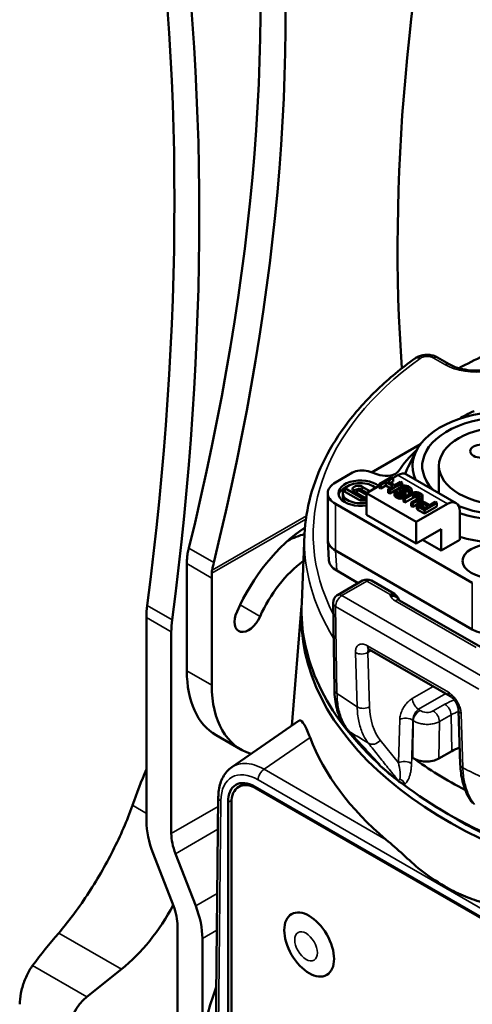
# Model space of a CAD drawing. Header units: millimetres. Extents: x 30 to 1646, y 30 to 1265.
# Tile 118 of 137: x 1084 to 1136, y 1043 to 1155. Entities that reach past the tile are written whole.
import ezdxf

# ---------------------------------------------------------------- set-up
doc = ezdxf.new("R2010")
doc.units = ezdxf.units.MM
doc.header["$LTSCALE"] = 6
doc.layers.add('Visible (ISO)', color=7, linetype='Continuous', lineweight=50)
doc.layers.add('Visible Narrow (ISO)', color=7, linetype='Continuous', lineweight=35)

msp = doc.modelspace()

# ---------------------------------------------------------------- linework, layer by layer
at = {"layer": 'Visible (ISO)'}
for p, q in [((1133.0181, 1115.9235), (1131.6913, 1116.6894)), ((1124.1708, 1103.6112), (1129.7312, 1106.8215)), ((1129.2807, 1106.105), (1128.3215, 1104.2271)), ((1131.8417, 1101.2538), (1131.8417, 1104.3495)), ((1120.0756, 1102.4716), (1122.003, 1103.5844)), ((1123.7754, 1103.7343), (1125.1311, 1103.3123)), ((1126.4723, 1103.1029), (1125.0581, 1102.2864)), ((1125.9871, 1102.6186), (1126.6491, 1103.0008)), ((1126.6491, 1103.0008), (1126.4723, 1103.1029)), ((1127.1467, 1103.2881), (1126.6491, 1103.0008)), ((1126.6491, 1102.5926), (1126.6491, 1103.0008)), ((1133.8035, 1100.1212), (1128.1467, 1103.3872)), ((1123.0454, 1100.7161), (1121.1554, 1101.8073)), ((1121.1554, 1101.8073), (1121.1554, 1101.3991)), ((1122.5505, 1101.6551), (1122.7626, 1101.7776)), ((1122.5505, 1101.6551), (1122.5505, 1101.2469)), ((1123.6111, 1101.0427), (1122.5505, 1101.6551)), ((1122.7626, 1101.7776), (1123.6465, 1101.2673)), ((1124, 1101.4714), (1123.1162, 1101.9817)), ((1125.0581, 1102.0823), (1123.6111, 1101.2469)), ((1125.0581, 1102.2864), (1125.2349, 1102.1843)), ((1125.0581, 1101.8781), (1125.0581, 1102.2864)), ((1125.0581, 1101.8781), (1125.2349, 1101.7761)), ((1125.2349, 1102.1843), (1125.8066, 1102.5144)), ((1125.2349, 1101.7761), (1125.2349, 1102.1843)), ((1125.2349, 1101.7761), (1125.8066, 1102.1061)), ((1125.8066, 1102.5144), (1126.6315, 1102.0381)), ((1125.8066, 1102.1061), (1125.8066, 1102.5144)), ((1125.8066, 1102.1061), (1126.278, 1101.834)), ((1126.8121, 1102.1423), (1125.9871, 1102.6186)), ((1126.6315, 1102.0381), (1126.0598, 1101.708)), ((1126.0598, 1101.708), (1126.2366, 1101.606)), ((1126.0598, 1101.2998), (1126.0598, 1101.708)), ((1126.2366, 1101.606), (1127.6508, 1102.4225)), ((1126.2366, 1101.1977), (1126.2366, 1101.606)), ((1126.3407, 1102.4145), (1126.6491, 1102.5926)), ((1127.474, 1102.5245), (1126.8121, 1102.1423)), ((1126.8309, 1101.5408), (1126.8917, 1101.6099)), ((1127.0684, 1101.5079), (1126.8917, 1101.6099)), ((1126.9211, 1101.5929), (1127.3424, 1101.8361)), ((1127.3411, 1101.7674), (1127.3436, 1101.9049)), ((1127.3988, 1101.6646), (1127.3411, 1101.7674)), ((1127.3411, 1101.3591), (1127.3411, 1101.7674)), ((1127.3436, 1101.9049), (1127.4051, 1102.0084)), ((1127.516, 1101.5622), (1127.3988, 1101.6646)), ((1127.3988, 1101.2563), (1127.3988, 1101.6646)), ((1127.5555, 1102.0953), (1127.4051, 1102.0084)), ((1127.6508, 1102.4225), (1127.474, 1102.5245)), ((1127.5555, 1102.0953), (1127.7348, 1102.1308)), ((1127.6119, 1101.9237), (1127.5806, 1101.8376)), ((1127.5806, 1101.8376), (1127.6088, 1101.7518)), ((1127.6088, 1101.7518), (1127.6966, 1101.6664)), ((1127.6119, 1101.9237), (1127.7022, 1101.9759)), ((1127.6119, 1101.7488), (1127.6119, 1101.9237)), ((1127.6508, 1102.1141), (1127.6508, 1102.4225)), ((1127.8733, 1101.5643), (1127.6966, 1101.6664)), ((1127.8514, 1101.9939), (1127.7022, 1101.9759)), ((1127.7022, 1101.6632), (1127.7022, 1101.9759)), ((1127.7348, 1102.1308), (1127.973, 1102.1322)), ((1128, 1101.9777), (1127.8514, 1101.9939)), ((1127.8514, 1101.5857), (1127.8514, 1101.9939)), ((1127.973, 1102.1322), (1128.151, 1102.0989)), ((1128.1479, 1101.927), (1128, 1101.9777)), ((1128, 1101.5694), (1128, 1101.9777)), ((1128.1479, 1101.927), (1128.3836, 1101.7909)), ((1128.1479, 1101.5187), (1128.1479, 1101.927)), ((1128.151, 1102.0989), (1128.3285, 1102.0312)), ((1128.5642, 1101.8951), (1128.3285, 1102.0312)), ((1128.4714, 1101.7055), (1128.3836, 1101.7909)), ((1128.3836, 1101.3827), (1128.3836, 1101.7909)), ((1128.4087, 1101.5332), (1128.4695, 1101.6023)), ((1128.4695, 1101.6023), (1128.4714, 1101.7055)), ((1128.5642, 1101.8951), (1128.6814, 1101.7927)), ((1128.7384, 1101.6556), (1128.6764, 1101.5177)), ((1128.6814, 1101.7927), (1128.7384, 1101.6556)), ((1128.7384, 1101.2473), (1128.7384, 1101.6556)), ((1119.1969, 1095.9396), (1119.1969, 1101.2469)), ((1120.904, 1100.8386), (1120.904, 1101.2469)), ((1120.9579, 1101.5131), (1122.6919, 1100.512)), ((1122.1969, 1101.451), (1123.2576, 1100.8386)), ((1123.2576, 1100.8386), (1123.0454, 1100.7161)), ((1123.0454, 1100.7161), (1123.0454, 1100.4071)), ((1123.6111, 1100.6345), (1123.2576, 1100.8386)), ((1123.2576, 1100.8386), (1123.2576, 1100.4304)), ((1123.6111, 1101.2469), (1123.6111, 1098.7974)), ((1123.6111, 1101.2469), (1129.268, 1097.9809)), ((1126.0598, 1101.2998), (1126.2366, 1101.1977)), ((1126.2366, 1101.1977), (1126.8309, 1101.5408)), ((1126.7989, 1101.4203), (1126.8309, 1101.5408)), ((1126.8265, 1101.3001), (1126.7989, 1101.4203)), ((1126.7989, 1101.0121), (1126.7989, 1101.4203)), ((1126.7989, 1101.0121), (1126.8265, 1100.8919)), ((1126.9437, 1101.1977), (1126.8265, 1101.3001)), ((1126.8265, 1100.8919), (1126.8265, 1101.3001)), ((1126.8265, 1100.8919), (1126.9437, 1100.7895)), ((1126.9437, 1101.1977), (1127.091, 1101.1127)), ((1126.9437, 1100.7895), (1126.9437, 1101.1977)), ((1126.9437, 1100.7895), (1127.091, 1100.7044)), ((1127.0377, 1101.4561), (1127.0365, 1101.3874)), ((1127.0365, 1101.3874), (1127.0948, 1101.319)), ((1127.0684, 1101.5079), (1127.0377, 1101.4561)), ((1127.0377, 1101.3859), (1127.0377, 1101.4561)), ((1127.0684, 1101.3499), (1127.0684, 1101.5079)), ((1127.239, 1101.062), (1127.091, 1101.1127)), ((1127.091, 1100.7044), (1127.091, 1101.1127)), ((1127.091, 1100.7044), (1127.239, 1100.6537)), ((1127.2716, 1101.2169), (1127.0948, 1101.319)), ((1127.417, 1101.0287), (1127.239, 1101.062)), ((1127.239, 1100.6537), (1127.239, 1101.062)), ((1127.239, 1100.6537), (1127.417, 1100.6205)), ((1127.2716, 1101.2169), (1127.39, 1101.1832)), ((1127.3411, 1101.3591), (1127.3988, 1101.2563)), ((1127.39, 1101.1832), (1127.5386, 1101.167)), ((1127.3988, 1101.2563), (1127.4957, 1101.1717)), ((1127.6552, 1101.0301), (1127.417, 1101.0287)), ((1127.417, 1100.6205), (1127.417, 1101.0287)), ((1127.417, 1100.6205), (1127.6552, 1100.6219)), ((1127.516, 1101.5622), (1127.6928, 1101.4601)), ((1127.516, 1101.1694), (1127.516, 1101.5622)), ((1127.5386, 1101.167), (1127.6583, 1101.2021)), ((1127.805, 1101.0826), (1127.6552, 1101.0301)), ((1127.6552, 1100.6219), (1127.6552, 1101.0301)), ((1127.6552, 1100.6219), (1127.7981, 1100.672)), ((1127.7185, 1101.2368), (1127.6583, 1101.2021)), ((1127.7511, 1101.3917), (1127.6928, 1101.4601)), ((1127.6928, 1101.222), (1127.6928, 1101.4601)), ((1127.7185, 1101.2368), (1127.7793, 1101.3059)), ((1127.7793, 1101.3059), (1127.7511, 1101.3917)), ((1127.7511, 1101.2739), (1127.7511, 1101.3917)), ((1128.7309, 1101.243), (1127.7981, 1100.7044)), ((1127.7981, 1100.2962), (1127.7981, 1100.7044)), ((1127.7981, 1100.7044), (1127.9749, 1100.6024)), ((1127.805, 1101.0826), (1127.9254, 1101.1521)), ((1127.805, 1100.7084), (1127.805, 1101.0826)), ((1127.839, 1101.5842), (1127.8514, 1101.5857)), ((1127.8514, 1101.5857), (1128, 1101.5694)), ((1127.8733, 1101.5643), (1127.9611, 1101.4789)), ((1128.0163, 1101.2386), (1127.9254, 1101.1521)), ((1127.9254, 1100.7779), (1127.9254, 1101.1521)), ((1127.9611, 1101.4789), (1128.0188, 1101.3761)), ((1127.9749, 1100.6024), (1128.9077, 1101.1409)), ((1127.9749, 1100.1941), (1128.9077, 1100.7326)), ((1127.9749, 1100.1941), (1127.9749, 1100.6024)), ((1128, 1101.5694), (1128.1479, 1101.5187)), ((1128.0188, 1101.3761), (1128.0163, 1101.2386)), ((1128.0163, 1100.8304), (1128.0163, 1101.2386)), ((1128.0163, 1100.8304), (1128.0188, 1100.9679)), ((1128.0188, 1100.9679), (1128.0188, 1101.3761)), ((1128.1479, 1101.5187), (1128.3836, 1101.3827)), ((1128.3836, 1101.3827), (1128.4087, 1101.3583)), ((1128.4087, 1101.5332), (1128.5855, 1101.4312)), ((1128.4087, 1101.125), (1128.4087, 1101.5332)), ((1128.4087, 1101.125), (1128.4676, 1101.091)), ((1128.6764, 1101.5177), (1128.5855, 1101.4312)), ((1128.5855, 1101.159), (1128.5855, 1101.4312)), ((1128.6764, 1101.2115), (1128.6764, 1101.5177)), ((1129.6148, 1100.7326), (1128.682, 1100.1941)), ((1128.7309, 1101.243), (1128.9108, 1101.3128)), ((1128.7376, 1101.2456), (1128.7384, 1101.2473)), ((1128.8588, 1100.092), (1129.7916, 1100.6306)), ((1129.0575, 1101.1934), (1128.9077, 1101.1409)), ((1128.9077, 1100.7326), (1128.9077, 1101.1409)), ((1128.9077, 1100.7326), (1129.0575, 1100.7851)), ((1128.9108, 1101.3128), (1129.0901, 1101.3483)), ((1129.2067, 1101.2115), (1129.0575, 1101.1934)), ((1129.0575, 1100.7851), (1129.0575, 1101.1934)), ((1129.0575, 1100.7851), (1129.2067, 1100.8032)), ((1129.0901, 1101.3483), (1129.3283, 1101.3497)), ((1129.3553, 1101.1952), (1129.2067, 1101.2115)), ((1129.2067, 1100.8032), (1129.2067, 1101.2115)), ((1129.2067, 1100.8032), (1129.3553, 1100.7869)), ((1129.3283, 1101.3497), (1129.5063, 1101.3164)), ((1129.5032, 1101.1445), (1129.3553, 1101.1952)), ((1129.3553, 1100.7869), (1129.3553, 1101.1952)), ((1129.3553, 1100.7869), (1129.5032, 1100.7363)), ((1129.5032, 1101.1445), (1129.6211, 1101.0765)), ((1129.5032, 1100.7363), (1129.5032, 1101.1445)), ((1129.5032, 1100.7363), (1129.5621, 1100.7022)), ((1129.5063, 1101.3164), (1129.6837, 1101.2487)), ((1129.6148, 1100.7326), (1129.7057, 1100.8191)), ((1129.7088, 1100.9911), (1129.6211, 1101.0765)), ((1129.6211, 1100.7386), (1129.6211, 1101.0765)), ((1129.8016, 1101.1807), (1129.6837, 1101.2487)), ((1129.7057, 1100.8191), (1129.737, 1100.9053)), ((1129.737, 1100.9053), (1129.7088, 1100.9911)), ((1129.7088, 1100.8278), (1129.7088, 1100.9911)), ((1129.9125, 1100.7345), (1129.7916, 1100.6306)), ((1129.7916, 1100.2628), (1129.7916, 1100.6306)), ((1129.8016, 1101.1807), (1129.9188, 1101.0783)), ((1129.974, 1100.838), (1129.9125, 1100.7345)), ((1129.9125, 1100.3262), (1129.9125, 1100.7345)), ((1129.9188, 1101.0783), (1129.9765, 1100.9755)), ((1129.9765, 1100.9755), (1129.974, 1100.838)), ((1129.974, 1100.4297), (1129.974, 1100.838)), ((1129.974, 1100.4297), (1129.9765, 1100.5672)), ((1129.9765, 1100.5672), (1129.9765, 1100.9755)), ((1135.6319, 1091.0407), (1120.0756, 1100.0221)), ((1123.2576, 1100.4304), (1123.2114, 1100.4037)), ((1127.7981, 1100.2962), (1127.9749, 1100.1941)), ((1128.682, 1100.1941), (1128.8588, 1100.092)), ((1128.682, 1099.7859), (1128.682, 1100.1941)), ((1128.682, 1099.7859), (1128.8588, 1099.6838)), ((1128.8588, 1099.6838), (1128.8588, 1100.092)), ((1128.8588, 1099.6838), (1129.3327, 1099.9574)), ((1132.8035, 1100.0221), (1129.268, 1097.9809)), ((1129.3327, 1099.9574), (1129.3647, 1100.0779)), ((1129.3603, 1099.8373), (1129.3327, 1099.9574)), ((1129.3327, 1099.5492), (1129.3327, 1099.9574)), ((1129.3327, 1099.5492), (1129.3603, 1099.429)), ((1129.4775, 1099.7348), (1129.3603, 1099.8373)), ((1129.3603, 1099.429), (1129.3603, 1099.8373)), ((1129.3603, 1099.429), (1129.4775, 1099.3266)), ((1129.3647, 1100.0779), (1129.4255, 1100.1471)), ((1129.5458, 1100.2165), (1129.4255, 1100.1471)), ((1129.4775, 1099.7348), (1130.1846, 1099.3266)), ((1129.4775, 1099.3266), (1129.4775, 1099.7348)), ((1129.5414, 1099.9759), (1129.5402, 1099.9071)), ((1129.5402, 1099.9071), (1129.5985, 1099.8387)), ((1129.6022, 1100.045), (1129.5414, 1099.9759)), ((1129.5414, 1099.9056), (1129.5414, 1099.9759)), ((1129.5458, 1100.2165), (1129.6656, 1100.2517)), ((1130.1583, 1099.5155), (1129.5985, 1099.8387)), ((1129.6022, 1100.045), (1129.6925, 1100.0971)), ((1129.6022, 1099.8365), (1129.6022, 1100.045)), ((1129.6656, 1100.2517), (1129.8743, 1100.2701)), ((1129.8122, 1100.1322), (1129.6925, 1100.0971)), ((1129.6925, 1099.7844), (1129.6925, 1100.0971)), ((1129.8023, 1099.721), (1129.8122, 1099.724)), ((1129.9314, 1100.1329), (1129.8122, 1100.1322)), ((1129.8122, 1099.724), (1129.8122, 1100.1322)), ((1129.8122, 1099.724), (1129.9314, 1099.7247)), ((1129.8441, 1100.2674), (1129.9125, 1100.3262)), ((1129.8743, 1100.2701), (1130.0824, 1100.2542)), ((1129.9125, 1100.3262), (1129.974, 1100.4297)), ((1130.0498, 1100.0993), (1129.9314, 1100.1329)), ((1129.9314, 1099.7247), (1129.9314, 1100.1329)), ((1129.9314, 1099.7247), (1130.0498, 1099.691)), ((1130.0498, 1100.0993), (1130.6096, 1099.7761)), ((1130.0498, 1099.691), (1130.0498, 1100.0993)), ((1130.0498, 1099.691), (1130.2561, 1099.572)), ((1130.0824, 1100.2542), (1130.2598, 1100.1865)), ((1130.6096, 1099.7761), (1130.1583, 1099.5155)), ((1130.1846, 1099.3266), (1131.5988, 1100.1431)), ((1130.1846, 1098.9183), (1131.5988, 1099.7348)), ((1130.7902, 1099.8803), (1130.2598, 1100.1865)), ((1131.422, 1100.2451), (1130.7902, 1099.8803)), ((1131.5988, 1100.1431), (1131.422, 1100.2451)), ((1131.5988, 1099.7348), (1131.5988, 1100.1431)), ((1123.6111, 1098.7974), (1129.268, 1095.5314)), ((1129.4775, 1099.3266), (1130.1846, 1098.9183)), ((1130.1846, 1098.9183), (1130.1846, 1099.3266)), ((1134.2177, 1095.9396), (1134.2177, 1099.2056)), ((1129.268, 1097.9809), (1129.268, 1095.5314)), ((1129.268, 1095.5314), (1132.0964, 1097.1644)), ((1132.0964, 1097.1644), (1132.0964, 1094.7149)), ((1116.5645, 1096.5714), (1116.2316, 1088.7909)), ((1119.1977, 1095.8793), (1119.336, 1093.5931)), ((1129.9751, 1095.9396), (1132.0964, 1094.7149)), ((1132.0964, 1094.7149), (1134.2177, 1095.9396)), ((1120.0743, 1094.7156), (1135.6332, 1085.7327)), ((1135.6319, 1085.7334), (1120.0756, 1094.7149)), ((1103.1757, 1081.0386), (1103.1757, 1093.2282)), ((1106.0042, 1079.4056), (1106.0042, 1092.1174)), ((1106.0176, 1092.4611), (1106.0582, 1092.4845)), ((1120.2126, 1092.4294), (1122.668, 1091.0118)), ((1120.3001, 1089.6446), (1123.1568, 1091.294)), ((1126.7839, 1089.7772), (1124.1568, 1091.294)), ((1120.4162, 1089.7166), (1120.1905, 1089.5863)), ((1120.1905, 1089.5863), (1120.2017, 1089.5798)), ((1120.1905, 1089.5713), (1120.1905, 1089.5863)), ((1120.4204, 1089.7141), (1120.4162, 1089.7166)), ((1116.2197, 1088.433), (1115.0998, 1074.776)), ((1119.9538, 1078.8712), (1119.8002, 1088.7631)), ((1136.5562, 1083.7417), (1127.3638, 1089.0489)), ((1098.5795, 1063.9361), (1098.5795, 1087.1115)), ((1101.408, 1085.4785), (1101.408, 1062.5202)), ((1123.922, 1083.4575), (1133.1077, 1078.1541)), ((1134.2686, 1070.3843), (1134.0784, 1076.5646)), ((1115.9379, 1075.3563), (1108.2835, 1070.0559)), ((1106.4895, 1073.7141), (1109.3179, 1072.0811)), ((1126.5679, 1071.3802), (1126.5675, 1071.3806)), ((1133.287, 1071.8872), (1131.8289, 1071.0453)), ((1127.3416, 1070.5939), (1127.3416, 1070.5939)), ((1109.7777, 1068.2401), (1109.0706, 1067.8318)), ((1154.0631, 1042.9344), (1110.9287, 1067.8381)), ((1111.0706, 1067.6337), (1154.2041, 1042.7306)), ((1106.7505, 1066.6488), (1106.3318, 1028.4094)), ((1107.8532, 1066.0624), (1107.8532, 1032.5851)), ((1108.2421, 1032.5244), (1108.2421, 1066.0007)), ((1101.6414, 1054.2944), (1099.3374, 1060.2326)), ((1101.8816, 1060.2055), (1104.1856, 1054.2673)), ((1102.1151, 1038.7849), (1102.1151, 1051.9797)), ((1104.9435, 1037.1519), (1104.9435, 1050.5638)), ((1091.8013, 1043.9223), (1095.7296, 1047.0706))]:
    msp.add_line(p, q, dxfattribs=at)
for centre, start, end in [((1123.6568, 1090.4279), 60, 120), ((1120.8001, 1088.7786), 120, 180.889876), ((1126.2839, 1088.9112), 12.113498, 60)]:
    msp.add_arc(centre, 1, start, end, dxfattribs=at)
for centre, major_axis, ratio, start_param, end_param in [((1311.4627, 1252.4264), (145.4491, 215.6849), 0.52498709, 2.21123518, 2.55286115), ((927.2277, 1033.8667), (145.4491, 215.6849), 0.52498709, 5.3230936, 5.74576094), ((930.067, 1032.2275), (145.4491, 215.6849), 0.52498709, 5.3230936, 5.74576095), ((862.5041, 996.3837), (-169.1806, -293.0293), 0.57735027, 2.19528745, 2.51710153), ((865.3325, 994.7508), (169.1806, 293.0293), 0.57735027, 5.33688011, 5.65869418), ((1173.1793, 1091.653), (56.8079, 0), 0.57735027, 2.26293341, 2.32896153), ((1139.5917, 1104.3495), (-10.75, 0), 0.57735027, 1.04730372, 6.53792083), ((1155.0784, 1097.3036), (30, 0), 0.57735027, 2.2667848, 2.3452065), ((1139.5917, 1104.3495), (9.65, 0), 0.57735027, 4.1085394, 9.92919831), ((1155.0784, 1097.3036), (-30, 0), 0.57735027, 5.74477897, 5.90169138), ((1123.0636, 1102.972), (1.5, 0), 0.57735027, 1.07634575, 2.35619449), ((1139.5917, 1102.3083), (-11.75, 0), 0.57735027, 5.99642875, 6.11447452), ((1139.5917, 1102.3083), (11.75, 0), 0.57735027, 4.23736173, 6.56994186), ((1122.904, 1101.2469), (-2.5, 0), 0.57735027, 3.7256329, 8.14073819), ((1125.843, 1104.0746), (1.5, 0), 0.57735027, 4.2179384, 5.90169138), ((1127.1467, 1101.6551), (1, 1.7321), 0.57735027, 0, 0.78539816), ((1122.1969, 1101.2469), (-3, 0), 0.57735027, 5.49778714, 7.06858347), ((1122.904, 1100.8386), (-2.5, 0), 0.57735027, 5.39199966, 6.14128825), ((1122.904, 1101.2469), (2, 0), 0.57735027, 0.53271791, 2.63478419), ((1122.6565, 1101.7163), (-0.65, 0), 0.57735027, 3.92699082, 7.06858347), ((1122.6565, 1101.3081), (0.65, 0), 0.57735027, 1.66303458, 2.56648123), ((1122.904, 1100.8386), (2.5, 0), 0.57735027, 0.78539816, 0.89118564), ((1122.904, 1101.2469), (-2, 0), 0.57735027, 6.05050226, 8.21534876), ((1122.904, 1100.8386), (-2, 0), 0.57735027, 0, 0.66711036), ((1123.1515, 1100.7774), (0.65, 0), 0.57735027, 3.92699082, 5.49778714), ((1132.8035, 1098.3891), (1, 1.7321), 0.57735027, 5.49778714, 7.06858347), ((1117.3179, 1085.9375), (-7.25, -12.5574), 0.57735027, 3.99583054, 4.89418592), ((1114.4895, 1087.5705), (-5, -8.6603), 0.57735027, 3.62913809, 3.90534832), ((1122.1995, 1095.9396), (-3.0037, 0), 0.5766475, 6.25649154, 7.06797792), ((1110.2349, 1097.3776), (5.6549, 8.336), 0.52483038, 2.18562786, 2.25875252), ((1122.1969, 1095.9396), (-3, 0), 0.57735027, 0, 0.78539816), ((1110.2468, 1097.3107), (-5, -8.6603), 0.57735027, 5.42995268, 5.49778714), ((1110.9839, 1093.3044), (-7.7882, 0.5445), 0.75631395, 6.1929784, 6.29299842), ((1113.0745, 1095.7385), (-5.6552, -8.3365), 0.52482752, 5.32722045, 5.43098052), ((1117.3179, 1085.9375), (5, 8.6603), 0.57735027, 0.91068494, 1.75259327), ((1122.3378, 1093.6534), (-3.0037, 0), 0.5766475, 0.03486413, 0.78479261), ((1113.0225, 1095.7082), (-5.6009, -8.3056), 0.52498709, 5.46762092, 5.47041327), ((1105.6506, 1091.194), (-5, -8.6603), 0.57735027, 5.33688011, 5.49778714), ((1173.1793, 1087.1623), (-57, 0), 0.57735027, 6.24608627, 8.7895397), ((1173.1793, 1087.9788), (-56.9651, 0), 0.57735027, 6.25849008, 6.83906342), ((1126.8639, 1088.183), (0.4999, 0.866), 0.57734317, 6.28315541, 6.28317778), ((1110.1864, 1087.4975), (-1.125, -1.9486), 0.57735027, 4.89418592, 8.03577857), ((1108.479, 1089.561), (5, 8.6603), 0.57735027, 2.19528745, 2.35619449), ((1137.7533, 1086.9582), (3, 0), 0.57735027, 3.92699082, 5.49778714), ((1114.4895, 1087.5705), (-8, -13.8564), 0.57735027, 5.49778714, 6.28318531), ((1117.3179, 1085.9375), (-8, -13.8564), 0.57735027, 5.49778714, 6.42013164), ((1139.5893, 1077.8132), (-11.7475, 0), 0.57735027, 0.11839683, 0.11839833), ((1139.5914, 1077.8133), (11.7496, 0), 0.57735027, 3.5725392, 3.57254061), ((1122.2631, 1074.9095), (-0.7415, -0.671), 0.81148155, 6.2830295, 6.28317764), ((1173.0372, 1083.0016), (57.3097, 2.7469), 0.60672787, 3.34035729, 3.71584589), ((1136.1154, 1070.2542), (4, 0), 0.57735027, 2.06726297, 2.35619494), ((1173.1983, 1086.1893), (52.3141, 0), 0.57735027, 3.69592126, 3.69592234), ((1173.1793, 1091.653), (-56.8079, 0), 0.57735027, 0.67572724, 0.83004014), ((1130.4152, 1071.8624), (-2.0002, -0.0009), 0.57772355, 0.67564448, 2.35543572), ((1148.6873, 1021.1935), (-25.8348, 73.1359), 0.67677524, 0.6329099, 0.70239967), ((1113.9513, 1065.9101), (2.1757, -3.7684), 0.57717444, 3.14465802, 3.14469888), ((1173.6269, 1088.2286), (57.6491, -0.0014), 0.57733947, 3.71513994, 3.77692939), ((1110.9296, 1064.2852), (2.1757, -3.7684), 0.57717444, 2.35633281, 3.92685249), ((1111.0706, 1064.3677), (-2, 3.4641), 0.57735027, 5.49778714, 7.06858347), ((1111.7777, 1064.776), (-2, 3.4641), 0.57735027, 6.27990814, 6.28318531), ((1113.9513, 1065.9101), (2.1757, -3.7684), 0.57717444, 3.59573156, 3.59575411), ((1173.1794, 1087.1623), (56.0001, 0), 0.57735027, 3.73685429, 3.73686593), ((1173.1793, 1087.9788), (56.9651, 0), 0.57735027, 3.79115713, 4.06284765), ((1173.1793, 1087.1623), (56, 0), 0.57735027, 3.88346225, 5.54131571), ((1104.2364, 1060.6701), (-4, 6.9282), 0.57735027, 0.78539816, 1.30899694), ((1104.9435, 1060.479), (2.5, -4.3301), 0.57735027, 3.92699082, 4.45058959), ((1093.7087, 1057.927), (7.5, 12.9904), 0.57735027, 4.11868995, 4.76925664), ((1098.5795, 1054.0209), (-2.5, 4.3301), 0.57735027, 3.92699082, 4.45058959), ((1099.2867, 1053.8298), (4, -6.9282), 0.57735027, 0.78539816, 1.30899694), ((1153.0102, 1028.6809), (76.255, 14.1944), 0.67677524, 2.43919298, 2.51425982), ((1117.3179, 1044.2962), (-8.75, -15.1554), 0.57735027, 4.98852698, 5.98160142), ((1092.2863, 1041.3168), (1.8, 3.1177), 0.57735027, 0.9770973, 2.35390089)]:
    msp.add_ellipse(centre, major_axis=major_axis, ratio=ratio, start_param=start_param, end_param=end_param, dxfattribs=at)
for centre, major_axis in [((1139.5917, 1104.3495), (-7.75, 0)), ((1136.6926, 1106.0234), (1.3, 0)), ((1137.824, 1093.531), (3.3, 0)), ((1117.081, 1049.8749), (2, -3.4641))]:
    msp.add_ellipse(centre, major_axis=major_axis, ratio=0.57735027, dxfattribs=at)
for points, knots in [([(1129.1171, 1116.5859), (1127.581, 1115.4751), (1126.1663, 1114.304), (1123.6041, 1111.8581), (1122.4567, 1110.5833), (1120.4508, 1107.9485), (1119.5923, 1106.5885), (1118.1834, 1103.8049), (1117.6329, 1102.3813), (1116.8547, 1099.4966), (1116.6271, 1098.0356), (1116.5645, 1096.5714)], [1.68244305, 1.68244305, 1.68244305, 1.68244305, 1.812254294, 1.812254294, 1.942065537, 1.942065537, 2.07187678, 2.07187678, 2.201688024, 2.201688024, 2.331499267, 2.331499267, 2.331499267, 2.331499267]), ([(1131.6835, 1116.6938), (1131.5225, 1116.7858), (1131.3559, 1116.8515), (1131.0139, 1116.9466), (1130.8383, 1116.9752), (1130.4851, 1116.9983), (1130.3076, 1116.9927), (1129.9561, 1116.9465), (1129.7821, 1116.906), (1129.4447, 1116.7837), (1129.2806, 1116.7029), (1129.1242, 1116.591)], [6.28837959, 6.28837959, 6.28837959, 6.28837959, 6.6194682, 6.6194682, 6.95599239, 6.95599239, 7.29251658, 7.29251658, 7.62904077, 7.62904077, 7.96051631, 7.96051631, 7.96051631, 7.96051631]), ([(1133.0181, 1115.9235), (1133.2841, 1115.7699), (1133.6026, 1115.6299), (1134.3218, 1115.4003), (1134.7242, 1115.3119), (1135.5712, 1115.2038), (1136.0163, 1115.1854), (1136.896, 1115.2238), (1137.3305, 1115.2809), (1138.135, 1115.4609), (1138.5056, 1115.583), (1139.1397, 1115.8674), (1139.4053, 1116.0285), (1139.8152, 1116.355), (1139.9599, 1116.5192), (1140.1566, 1116.8329), (1140.1958, 1116.972), (1140.2023, 1117.107), (1140.2025, 1117.1132), (1140.2027, 1117.1195)], [3.14159265, 3.14159265, 3.14159265, 3.14159265, 3.42185891, 3.42185891, 3.7093686, 3.7093686, 4.00244196, 4.00244196, 4.29666748, 4.29666748, 4.58729769, 4.58729769, 4.87058987, 4.87058987, 5.15038213, 5.15038213, 5.46988689, 5.46988689, 5.48544424, 5.48544424, 5.48544424, 5.48544424]), ([(1127.2427, 1089.1406), (1127.2427, 1089.1406), (1127.2437, 1089.1393), (1127.2492, 1089.1331), (1127.2555, 1089.1264), (1127.2748, 1089.1093), (1127.2878, 1089.0987), (1127.3207, 1089.0752), (1127.3406, 1089.0623), (1127.3638, 1089.0489)], [4.33195681, 4.33195681, 4.33195681, 4.33195681, 4.398221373, 4.398221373, 4.502956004, 4.502956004, 4.607690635, 4.607690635, 4.712425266, 4.712425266, 4.712425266, 4.712425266]), ([(1123.922, 1083.4575), (1123.8736, 1083.4854), (1123.8335, 1083.5026), (1123.7871, 1083.5183), (1123.7758, 1083.5198), (1123.7758, 1083.5198)], [0, 0, 0, 0, 0.0294164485, 0.0294164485, 0.0542714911, 0.0542714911, 0.0542714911, 0.0542714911]), ([(1119.9539, 1078.8676), (1119.9597, 1078.501), (1119.9841, 1078.1426), (1120.0714, 1077.4453), (1120.1345, 1077.1063), (1120.3007, 1076.4528), (1120.4039, 1076.1383), (1120.6517, 1075.5385), (1120.7964, 1075.2532), (1121.1278, 1074.7177), (1121.3145, 1074.4675), (1121.5216, 1074.2386)], [3.176741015, 3.176741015, 3.176741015, 3.176741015, 3.290413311, 3.290413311, 3.404463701, 3.404463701, 3.518514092, 3.518514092, 3.632564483, 3.632564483, 3.746614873, 3.746614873, 3.746614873, 3.746614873]), ([(1134.0784, 1076.5646), (1134.0768, 1076.6144), (1134.0702, 1076.6774), (1134.043, 1076.8192), (1134.0215, 1076.9006), (1133.9618, 1077.0759), (1133.9216, 1077.1725), (1133.8236, 1077.3695), (1133.7637, 1077.472), (1133.6316, 1077.6663), (1133.5574, 1077.7602), (1133.4088, 1077.9223), (1133.3324, 1077.9934), (1133.2079, 1078.0916), (1133.1561, 1078.1264), (1133.1119, 1078.1517)], [0, 0, 0, 0, 0.028413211, 0.028413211, 0.058038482, 0.058038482, 0.09039367, 0.09039367, 0.125227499, 0.125227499, 0.161165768, 0.161165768, 0.196423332, 0.196423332, 0.223443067, 0.223443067, 0.223443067, 0.223443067]), ([(1115.9379, 1075.3559), (1115.9527, 1075.3664), (1115.9677, 1075.3743), (1116.1338, 1075.4334), (1116.3204, 1075.2522), (1116.7358, 1074.5308), (1116.9592, 1074.0278), (1117.185, 1073.4429)], [-1.849619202, -1.849619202, -1.849619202, -1.849619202, -1.816734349, -1.816734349, -1.487019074, -1.487019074, -1.19077011, -1.19077011, -1.19077011, -1.19077011]), ([(1121.5217, 1074.2385), (1121.7573, 1073.9782), (1121.9931, 1073.7181), (1122.465, 1073.1983), (1122.7012, 1072.9387), (1123.1739, 1072.42), (1123.4104, 1072.1609), (1123.8839, 1071.6432), (1124.1208, 1071.3846), (1124.595, 1070.8679), (1124.8322, 1070.6098), (1125.0697, 1070.3519)], [3.7467306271, 3.7467306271, 3.7467306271, 3.7467306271, 3.74778056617, 3.74778056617, 3.74883050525, 3.74883050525, 3.74988044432, 3.74988044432, 3.75093038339, 3.75093038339, 3.75198032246, 3.75198032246, 3.75198032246, 3.75198032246]), ([(1125.2023, 1070.1698), (1125.1862, 1070.1843), (1125.1708, 1070.1987), (1125.1397, 1070.2294), (1125.1245, 1070.2452), (1125.0797, 1070.294), (1125.0521, 1070.3271), (1124.9623, 1070.4374), (1124.8979, 1070.5207), (1124.8049, 1070.6107), (1124.798, 1070.6172), (1124.791, 1070.6237)], [0.000001, 0.000001, 0.000001, 0.000001, 0.0089322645, 0.0089322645, 0.0185019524, 0.0185019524, 0.0377144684, 0.0377144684, 0.0832161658, 0.0832161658, 0.086800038, 0.086800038, 0.086800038, 0.086800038]), ([(1134.2688, 1070.3805), (1134.2794, 1070.0378), (1134.306, 1069.7024), (1134.3924, 1069.0479), (1134.4522, 1068.7289), (1134.606, 1068.1119), (1134.7, 1067.8138), (1134.923, 1067.2422), (1135.052, 1066.9687), (1135.3456, 1066.4507), (1135.5103, 1066.2062), (1135.6924, 1065.9789)], [1.60598892, 1.60598892, 1.60598892, 1.60598892, 1.711434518, 1.711434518, 1.817276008, 1.817276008, 1.923117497, 1.923117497, 2.028958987, 2.028958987, 2.134800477, 2.134800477, 2.134800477, 2.134800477]), ([(1106.7509, 1066.6484), (1106.7538, 1066.926), (1106.7743, 1067.198), (1106.8531, 1067.7265), (1106.9114, 1067.9832), (1107.0692, 1068.4761), (1107.1688, 1068.7125), (1107.4122, 1069.1574), (1107.5562, 1069.3659), (1107.8884, 1069.7435), (1108.0766, 1069.9125), (1108.2831, 1070.0555)], [3.153673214, 3.153673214, 3.153673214, 3.153673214, 3.298846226, 3.298846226, 3.444019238, 3.444019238, 3.58919225, 3.58919225, 3.734365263, 3.734365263, 3.879538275, 3.879538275, 3.879538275, 3.879538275]), ([(1127.8153, 1068.0863), (1127.703, 1068.1718), (1127.5819, 1068.2447), (1127.4242, 1068.342), (1127.3741, 1068.3733), (1127.2926, 1068.4283), (1127.2588, 1068.4525), (1127.2263, 1068.4779)], [0.0000010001, 0.0000010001, 0.0000010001, 0.0000010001, 0.0557451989, 0.0557451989, 0.0788124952, 0.0788124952, 0.09651998, 0.09651998, 0.09651998, 0.09651998]), ([(1096.9904, 1065.7219), (1096.98, 1065.6919), (1096.9694, 1065.6617), (1096.6762, 1064.827), (1096.3431, 1063.9804), (1095.5996, 1062.2638), (1095.1892, 1061.3938), (1094.3402, 1059.72), (1093.8764, 1058.8636), (1092.8874, 1057.1574), (1092.3621, 1056.3076), (1091.2865, 1054.6764), (1090.7353, 1053.8935), (1089.6465, 1052.4444), (1089.109, 1051.7782), (1088.599, 1051.1875)], [7.6436281, 7.6436281, 7.6436281, 7.6436281, 7.65451694, 7.65451694, 7.94493409, 7.94493409, 8.23535124, 8.23535124, 8.51840368, 8.51840368, 8.80145613, 8.80145613, 9.08450857, 9.08450857, 9.36756102, 9.36756102, 9.36756102, 9.36756102]), ([(1084.1672, 1043.072), (1084.1672, 1043.072), (1084.1672, 1043.072), (1084.1672, 1043.072), (1084.168, 1043.4408), (1084.214, 1043.8803), (1084.3975, 1044.7894), (1084.5349, 1045.259), (1084.855, 1046.1181), (1085.0616, 1046.5632), (1085.4001, 1047.1429), (1085.5177, 1047.3215), (1085.6356, 1047.4821)], [2.21339611, 2.21339611, 2.21339611, 2.21339611, 2.21339852, 2.21339852, 2.21339852, 2.348741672, 2.348741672, 2.484084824, 2.484084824, 2.625479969, 2.625479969, 2.696227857, 2.696227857, 2.696227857, 2.696227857])]:
    msp.add_open_spline(points, degree=3, knots=knots, dxfattribs=at)
for points in [[(1106.0052, 1092.1243), (1106.0065, 1092.161), (1105.9974, 1092.2439), (1106.0129, 1092.3518), (1106.0158, 1092.4251), (1106.0176, 1092.4611)], [(1127.2595, 1089.1306), (1127.2647, 1089.1236), (1127.2703, 1089.1161), (1127.2762, 1089.1084)], [(1133.1119, 1078.1518), (1133.1116, 1078.1519), (1133.1113, 1078.1521), (1133.1111, 1078.1522)], [(1108.2835, 1070.0558), (1108.2834, 1070.0557), (1108.2833, 1070.0556), (1108.2831, 1070.0555)], [(1132.478, 1056.5074), (1131.4619, 1057.1296), (1129.6158, 1058.3772), (1127.7949, 1060.1162), (1126.4721, 1061.2704), (1125.8255, 1061.8072)], [(1140.5067, 1053.331), (1140.2691, 1053.4227), (1139.4829, 1053.7382), (1136.5932, 1054.7188), (1134.6314, 1055.3691), (1133.1737, 1056.1009), (1132.478, 1056.5074)]]:
    msp.add_open_spline(points, degree=3, dxfattribs=at)
at = {"layer": 'Visible Narrow (ISO)'}
for p, q in [((1132.5181, 1115.8739), (1131.1915, 1116.6398)), ((1132.8035, 1100.0221), (1127.1467, 1103.2881)), ((1123.1162, 1101.9817), (1123.1162, 1101.5735)), ((1120.0756, 1100.0221), (1120.0756, 1094.7149)), ((1116.7159, 1098.3057), (1106.0058, 1092.1238)), ((1106.0582, 1092.4845), (1116.7669, 1098.6672)), ((1106.2385, 1093.3543), (1103.3993, 1094.9936)), ((1120.2126, 1092.4294), (1120.0743, 1094.7156)), ((1105.9514, 1091.6257), (1103.1757, 1093.2282)), ((1123.6568, 1091.2444), (1120.8001, 1089.5951)), ((1126.2839, 1089.7277), (1123.6568, 1091.2444)), ((1135.6319, 1085.7334), (1135.6319, 1091.0407)), ((1120.8001, 1089.5951), (1137.088, 1080.1913)), ((1101.4993, 1086.8394), (1098.6709, 1088.4724)), ((1109.2205, 1088.5249), (1111.4963, 1087.211)), ((1136.3813, 1078.9383), (1120.0934, 1088.3421)), ((1120.2471, 1078.4503), (1120.0934, 1088.3421)), ((1136.0561, 1083.6922), (1126.864, 1088.9993)), ((1101.408, 1085.4785), (1098.5795, 1087.1115)), ((1123.7152, 1083.8872), (1132.9078, 1078.5798)), ((1122.5407, 1076.9187), (1122.3504, 1083.099)), ((1124.129, 1083.338), (1123.7642, 1083.1274)), ((1123.9544, 1076.9471), (1123.7642, 1083.1274)), ((1103.1757, 1081.0386), (1106.0042, 1079.4061)), ((1128.8072, 1077.874), (1131.2001, 1079.2555)), ((1132.6143, 1078.439), (1129.5143, 1076.6492)), ((1131.1914, 1076.4641), (1132.5181, 1077.2301)), ((1133.2251, 1076.0196), (1131.8983, 1075.2537)), ((1133.287, 1071.8872), (1133.2251, 1076.0196)), ((1134.3712, 1076.1589), (1134.5615, 1069.9786)), ((1127.3844, 1075.4765), (1127.2369, 1070.5458)), ((1131.8289, 1071.0453), (1131.8983, 1075.2537)), ((1124.5086, 1074.2312), (1124.5086, 1074.231)), ((1111.9503, 1069.818), (1117.185, 1073.4429)), ((1124.4507, 1072.6836), (1124.4507, 1072.6837)), ((1127.2369, 1070.5458), (1125.159, 1073.136)), ((1111.9503, 1069.8181), (1125.8255, 1061.8072)), ((1153.7116, 1044.118), (1111.2796, 1068.6162)), ((1111.1766, 1067.695), (1111.0706, 1067.6337)), ((1106.6254, 1027.9909), (1107.0438, 1066.2285)), ((1107.8532, 1066.0624), (1108.2528, 1066.2773)), ((1096.9904, 1065.7219), (1098.5795, 1064.8044)), ((1101.408, 1062.5202), (1106.739, 1065.5981)), ((1106.7105, 1062.9934), (1101.8816, 1060.2055)), ((1104.1856, 1054.2673), (1106.6304, 1055.6788)), ((1095.7296, 1047.0706), (1088.599, 1051.1875)), ((1106.5848, 1051.5114), (1104.9435, 1050.5638)), ((1085.6356, 1047.4821), (1091.8013, 1043.9223))]:
    msp.add_line(p, q, dxfattribs=at)
for centre, major_axis, ratio, start_param, end_param in [((1136.1154, 1117.9509), (5.0874, 0), 0.57735027, 3.92699082, 7.06858355), ((1173.1793, 1096.552), (-55.6327, 0), 0.57735027, 5.60943245, 6.57007592), ((1129.7031, 1115.7756), (-0.586, 0.8103), 0.63808111, 5.43537179, 6.28318531), ((1130.4842, 1116.2318), (0.9996, 0), 0.57738548, 0.78490061, 2.46764938), ((1131.1913, 1115.8234), (0.5, 0.866), 0.57735027, 0, 0.78540684), ((1132.5181, 1115.0574), (0.5, 0.866), 0.57735027, 0, 0.78539855), ((1173.1793, 1095.764), (-56.6321, 0), 0.57735027, 6.25849008, 6.62705851), ((1123.6568, 1090.4279), (-0.5, 0.866), 0.57735027, 5.49778714, 6.28318531), ((1123.6568, 1090.4279), (0.5, 0.866), 0.57735027, 0, 0.78539816), ((1120.8001, 1088.7786), (-0.5, -0.866), 0.57735027, 3.92699082, 5.53269372), ((1120.8001, 1088.7786), (-0.5, 0.866), 0.57735027, 5.49778714, 6.28318531), ((1126.2839, 1088.9112), (0.5, 0.866), 0.57735027, 0, 0.78539816), ((1126.2839, 1088.9112), (0.9913, 0.1316), 0.81410873, 0.10043037, 1.4631359), ((1128.278, 1089.8159), (-2, 0), 0.57735027, 0.0764975, 0.26180126), ((1126.3462, 1088.7005), (0.9071, 0.421), 0.78867419, 0.02127857, 1.21990034), ((1128.2778, 1089.816), (-1.9998, -0.0002), 0.57739155, 0.26171009, 0.78537209), ((1120.8001, 1088.7786), (-0.9999, -0.0155), 0.60712697, 0, 0.776501), ((1126.8639, 1088.1829), (0.5, 0.866), 0.57734317, 0, 0.78534267), ((1123.0571, 1083.5356), (-0.9995, -0.0308), 0.5971478, 0.76734647, 2.33812222), ((1173.1792, 1096.552), (-55.6326, 0), 0.57735027, 0.41988709, 0.41989054), ((1120.9537, 1078.8867), (-0.9999, -0.0155), 0.60712697, 0, 0.77649952), ((1123.2473, 1077.3552), (-0.9995, -0.0308), 0.5971478, 0.76734481, 2.33813646), ((1131.7579, 1081.7664), (-5.521, -9.5637), 0.57733087, 5.53254459, 6.06176176), ((1129.5143, 1077.4657), (0.5, -0.866), 0.57735027, 3.92699081, 5.49778713), ((1136.1154, 1075.1531), (-5.0874, 0), 0.57735027, 5.23005211, 5.49778723), ((1132.5181, 1076.4136), (-0.5, 0.866), 0.57735027, 3.94444408, 5.49778792), ((1129.7031, 1075.6954), (-0.586, -0.8103), 0.63808112, 3.98940277, 5.52529594), ((1173.1793, 1096.552), (-55.6327, 0), 0.57735027, 0.66829298, 0.67375343), ((1130.4842, 1076.8718), (-0.9996, 0), 0.57731516, 0.67398902, 2.35667277), ((1131.1913, 1075.6476), (0.5, -0.866), 0.57735027, 0.80285132, 2.35620015), ((1136.1154, 1074.3509), (-4.0876, 0), 0.57735027, 5.23263526, 5.49778714), ((1135.0779, 1076.5954), (-0.9995, -0.0308), 0.5971478, 0.00011894, 0.767306), ((1136.1154, 1074.3509), (-4.0876, 0), 0.57735027, 5.16253279, 5.16256876), ((1128.0915, 1075.0683), (-0.9996, 0.0299), 0.55671607, 3.83104328, 5.51468602), ((1173.1793, 1095.764), (-56.6321, 0), 0.57735027, 0.67237124, 0.67375153), ((1122.2631, 1074.9095), (-0.7415, -0.671), 0.81148155, 0, 0.20474662), ((1124.452, 1073.5444), (-0.7804, -0.6253), 0.79657622, 0.26739965, 1.87175877), ((1123.6009, 1072.7342), (0.9991, -0.0422), 0.56878045, 0.05917559, 0.0593263), ((1112.2716, 1064.303), (-3.9851, 5.7549), 0.57060921, 6.13766409, 6.15807925), ((1174.536, 1089.5396), (59.0279, 0.5749), 0.58594238, 3.71420663, 3.7746414), ((1124.4126, 1069.5971), (0.6646, 0.7472), 0.68973576, 5.97473632, 6.2246243), ((1127.944, 1070.1373), (0.9996, -0.0299), 0.55671607, 0.68973845, 2.3732049), ((1135.2681, 1070.415), (-0.9995, -0.0308), 0.5971478, 0, 0.7673015), ((1111.2795, 1063.7251), (-2.9954, 5.1879), 0.57734881, 5.49787146, 7.05662404), ((1111.9873, 1069.024), (0.5, 0.866), 0.57735027, 0.83776019, 2.35620656), ((1127.1577, 1067.8335), (0.541, -0.8411), 0.85249586, 1.41185858, 2.23512685), ((1127.8868, 1068.23), (-0.2196, -0.1399), 0.37419703, 1.01443149, 1.62640302), ((1107.7503, 1066.6378), (-0.9998, 0.0109), 0.58455783, 0.00069921, 0.79232766)]:
    msp.add_ellipse(centre, major_axis=major_axis, ratio=ratio, start_param=start_param, end_param=end_param, dxfattribs=at)
msp.add_ellipse((1116.7274, 1049.6708), major_axis=(0.9103, -1.5766), ratio=0.57735027, dxfattribs=at)
for points, knots in [([(1106.0052, 1092.1243), (1105.9977, 1092.0686), (1105.9759, 1091.955), (1105.9645, 1091.7966), (1105.9552, 1091.6831), (1105.9514, 1091.6257)], [0.000173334, 0.000173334, 0.000173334, 0.000173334, 0.333333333, 0.666666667, 1, 1, 1, 1]), ([(1123.7152, 1083.8872), (1123.5615, 1083.9759), (1123.2728, 1084.0895), (1122.8776, 1084.0897), (1122.5725, 1083.9135), (1122.3822, 1083.5752), (1122.3451, 1083.2733), (1122.3504, 1083.0991)], [0, 0, 0, 0, 0.2, 0.4, 0.6, 0.8, 0.999988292, 0.999988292, 0.999988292, 0.999988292]), ([(1123.922, 1083.4576), (1123.8993, 1083.4707), (1123.8781, 1083.4864), (1123.8587, 1083.5047), (1123.815, 1083.546), (1123.7802, 1083.6003), (1123.7559, 1083.6651), (1123.7316, 1083.7298), (1123.7178, 1083.805), (1123.7152, 1083.8872)], [0.511370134, 0.511370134, 0.511370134, 0.511370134, 0.6, 0.6, 0.6, 0.8, 0.8, 0.8, 1, 1, 1, 1]), ([(1120.2482, 1078.369), (1120.248, 1078.378), (1120.2479, 1078.3959), (1120.2472, 1078.4232), (1120.2471, 1078.4412), (1120.2471, 1078.4502)], [0, 0, 0, 0, 0.333333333, 0.666666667, 0.999767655, 0.999767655, 0.999767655, 0.999767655]), ([(1121.6478, 1074.1302), (1121.3557, 1074.4543), (1121.1052, 1074.8344), (1120.9008, 1075.2641), (1120.6964, 1075.6938), (1120.5381, 1076.173), (1120.4286, 1076.6935), (1120.3192, 1077.214), (1120.2586, 1077.7757), (1120.2482, 1078.369)], [0, 0, 0, 0, 0.33333333, 0.33333333, 0.33333333, 0.66666667, 0.66666667, 0.66666667, 1, 1, 1, 1]), ([(1134.3712, 1076.1589), (1134.3658, 1076.3332), (1134.3084, 1076.6896), (1134.09, 1077.264), (1133.7628, 1077.8052), (1133.3534, 1078.2695), (1133.0614, 1078.4911), (1132.9078, 1078.5798)], [0.000022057, 0.000022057, 0.000022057, 0.000022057, 0.2, 0.4, 0.6, 0.8, 1, 1, 1, 1]), ([(1133.1111, 1078.1522), (1133.0846, 1078.1675), (1133.0607, 1078.1859), (1133.0407, 1078.2065), (1133.0005, 1078.2478), (1132.976, 1078.2982), (1132.9553, 1078.3609), (1132.9346, 1078.4237), (1132.9175, 1078.4987), (1132.9078, 1078.5798)], [0.500277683, 0.500277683, 0.500277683, 0.500277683, 0.6, 0.6, 0.6, 0.8, 0.8, 0.8, 1, 1, 1, 1]), ([(1122.5407, 1076.9187), (1122.5552, 1076.3522), (1122.6141, 1075.8133), (1122.7164, 1075.3101), (1122.8187, 1074.807), (1122.9644, 1074.3396), (1123.1511, 1073.9153), (1123.3378, 1073.4909), (1123.5656, 1073.1096), (1123.8309, 1072.777)], [0.000008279, 0.000008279, 0.000008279, 0.000008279, 0.333333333, 0.333333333, 0.333333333, 0.666666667, 0.666666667, 0.666666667, 0.999996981, 0.999996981, 0.999996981, 0.999996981]), ([(1128.8734, 1075.3992), (1128.8756, 1075.4833), (1128.8878, 1075.5743), (1128.9095, 1075.6682), (1128.9312, 1075.762), (1128.9626, 1075.8588), (1129.002, 1075.9536), (1129.0414, 1076.0484), (1129.0888, 1076.1413), (1129.1422, 1076.2283), (1129.1957, 1076.3153), (1129.2552, 1076.3965), (1129.3181, 1076.4678), (1129.3811, 1076.5392), (1129.4475, 1076.6007), (1129.5143, 1076.6492)], [0.000000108, 0.000000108, 0.000000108, 0.000000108, 0.2, 0.2, 0.2, 0.4, 0.4, 0.4, 0.6, 0.6, 0.6, 0.8, 0.8, 0.8, 0.999999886, 0.999999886, 0.999999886, 0.999999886]), ([(1128.9221, 1075.3639), (1128.9146, 1074.8926), (1128.9075, 1074.4215), (1128.8999, 1073.9515), (1128.8924, 1073.4815), (1128.8842, 1073.0126), (1128.8767, 1072.5438), (1128.8691, 1072.075), (1128.8622, 1071.6065), (1128.8548, 1071.139)], [0, 0, 0, 0, 0.333333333, 0.333333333, 0.333333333, 0.666666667, 0.666666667, 0.666666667, 0.999999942, 0.999999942, 0.999999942, 0.999999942]), ([(1128.9221, 1075.3639), (1129.0387, 1075.2812), (1129.3132, 1075.1342), (1129.8163, 1074.9856), (1130.3715, 1074.9206), (1130.9356, 1074.9441), (1131.4645, 1075.0545), (1131.7661, 1075.1802), (1131.8983, 1075.2537)], [0, 0, 0, 0, 0.166666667, 0.333333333, 0.5, 0.666666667, 0.833333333, 0.999993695, 0.999993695, 0.999993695, 0.999993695]), ([(1121.6478, 1074.1302), (1121.8817, 1073.9822), (1122.1185, 1073.8335), (1122.3582, 1073.6839), (1122.5978, 1073.5344), (1122.8404, 1073.3841), (1123.0859, 1073.233), (1123.3313, 1073.0818), (1123.5797, 1072.9299), (1123.8309, 1072.777)], [0, 0, 0, 0, 0.33333333, 0.33333333, 0.33333333, 0.66666667, 0.66666667, 0.66666667, 1, 1, 1, 1]), ([(1125.1063, 1070.3161), (1124.7231, 1070.7337), (1123.956, 1071.573), (1122.8031, 1072.8443), (1122.0332, 1073.7002), (1121.6478, 1074.1302)], [0, 0, 0, 0, 0.333333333, 0.666666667, 0.999999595, 0.999999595, 0.999999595, 0.999999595]), ([(1123.8309, 1072.777), (1124.1997, 1072.3131), (1124.9368, 1071.3861), (1126.0418, 1069.9983), (1126.7782, 1069.0749), (1127.1461, 1068.6136)], [0, 0, 0, 0, 0.333333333, 0.666666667, 0.999999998, 0.999999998, 0.999999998, 0.999999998]), ([(1111.9503, 1069.8181), (1111.5704, 1070.0346), (1110.8116, 1070.3676), (1109.7351, 1070.5417), (1109.0963, 1070.4346), (1108.8048, 1070.3268)], [0.000007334, 0.000007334, 0.000007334, 0.000007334, 0.333333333, 0.666666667, 1, 1, 1, 1]), ([(1125.1063, 1070.3161), (1125.1022, 1070.3197), (1125.098, 1070.3235), (1125.0937, 1070.3275), (1125.086, 1070.3349), (1125.078, 1070.343), (1125.0697, 1070.3519)], [0, 0, 0, 0, 0.0221050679, 0.0221050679, 0.0221050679, 0.0623701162, 0.0623701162, 0.0623701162, 0.0623701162]), ([(1127.2368, 1070.5458), (1127.3237, 1070.1773), (1127.3853, 1069.8264), (1127.4161, 1069.5095), (1127.4314, 1069.3511), (1127.439, 1069.2013), (1127.436, 1069.0655), (1127.433, 1068.9297), (1127.4195, 1068.8076), (1127.3887, 1068.7151)], [0.000034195, 0.000034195, 0.000034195, 0.000034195, 0.5, 0.5, 0.5, 0.75, 0.75, 0.75, 1, 1, 1, 1]), ([(1128.7257, 1070.4684), (1128.7198, 1070.2703), (1128.6918, 1069.9019), (1128.6119, 1069.4199), (1128.5039, 1069.0187), (1128.3785, 1068.7002), (1128.2429, 1068.4554), (1128.1007, 1068.2738), (1128.0016, 1068.1892), (1127.9513, 1068.1557)], [0.000000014, 0.000000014, 0.000000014, 0.000000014, 0.142857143, 0.285714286, 0.428571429, 0.571428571, 0.714285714, 0.857142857, 1, 1, 1, 1]), ([(1135.8993, 1065.8092), (1135.6295, 1066.1444), (1135.1642, 1066.9128), (1134.711, 1068.3241), (1134.5818, 1069.4087), (1134.5615, 1069.9785)], [0.000000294, 0.000000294, 0.000000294, 0.000000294, 0.333333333, 0.666666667, 0.99999656, 0.99999656, 0.99999656, 0.99999656]), ([(1127.1468, 1068.6128), (1127.1576, 1068.6), (1127.1677, 1068.5864), (1127.1771, 1068.5723), (1127.1867, 1068.5578), (1127.1956, 1068.5427), (1127.2038, 1068.527), (1127.212, 1068.5112), (1127.2196, 1068.4948), (1127.2263, 1068.4779)], [0.00693773, 0.00693773, 0.00693773, 0.00693773, 0.333333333, 0.333333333, 0.333333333, 0.666666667, 0.666666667, 0.666666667, 1, 1, 1, 1])]:
    msp.add_open_spline(points, degree=3, knots=knots, dxfattribs=at)
for points in [[(1123.7642, 1083.1274), (1123.7546, 1083.2801), (1123.787, 1083.408), (1123.8537, 1083.4926)], [(1122.5407, 1076.9188), (1121.7753, 1077.4199), (1121.0108, 1077.9308), (1120.2471, 1078.4502)], [(1128.8072, 1077.874), (1128.6566, 1077.787), (1128.3713, 1077.5703), (1127.972, 1077.113), (1127.6576, 1076.5836), (1127.4451, 1076.0108), (1127.3897, 1075.6528), (1127.3844, 1075.4765)], [(1128.8734, 1075.3992), (1128.8241, 1073.7556), (1128.7749, 1072.112), (1128.7257, 1070.4684)], [(1124.4907, 1071.9465), (1124.4906, 1071.9467), (1124.4906, 1071.947), (1124.4906, 1071.9472)], [(1108.7274, 1070.2966), (1108.5705, 1070.2322), (1108.4222, 1070.1517), (1108.2835, 1070.0558)], [(1124.791, 1070.6237), (1124.7843, 1070.641), (1124.7777, 1070.6586), (1124.7711, 1070.6765)], [(1136.8421, 1068.8691), (1136.0833, 1069.2287), (1135.3231, 1069.598), (1134.5615, 1069.9785)], [(1127.1461, 1068.6136), (1127.1765, 1068.5912), (1127.2337, 1068.5636), (1127.2996, 1068.5753), (1127.3506, 1068.6236), (1127.3777, 1068.6806), (1127.3887, 1068.7151)]]:
    msp.add_open_spline(points, degree=3, dxfattribs=at)

doc.saveas('drawing.dxf')
